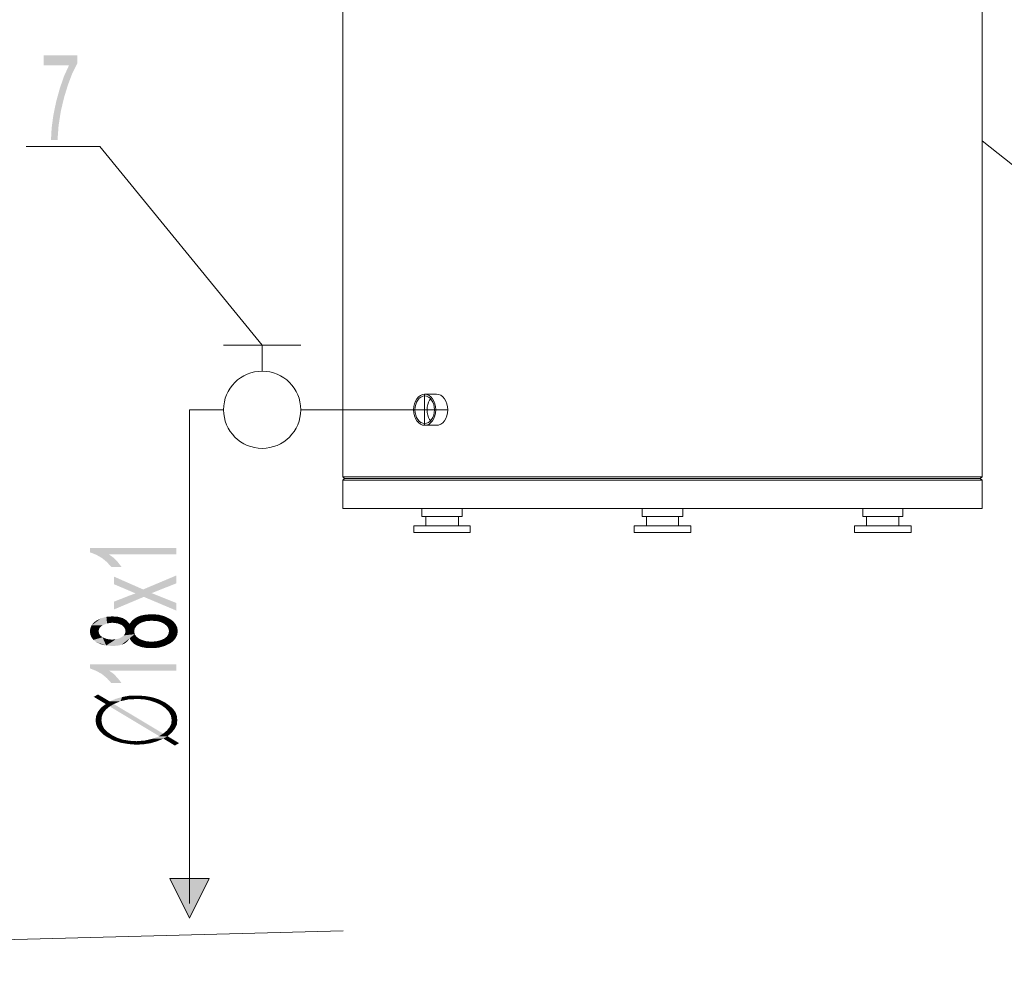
# Model space of a CAD drawing. Header units: millimetres. Extents: x -2603 to 1446, y -6775 to 6616.
# Tile 11 of 75: x -1455 to -1091, y -6026 to -5677. Entities that reach past the tile are written whole.
import ezdxf

# ---------------------------------------------------------------- set-up
doc = ezdxf.new("R2010")
doc.units = ezdxf.units.MM
doc.layers.get('0').update_dxf_attribs({"color": 252})

msp = doc.modelspace()

# ---------------------------------------------------------------- hatches: boundary and pattern name
h = msp.add_hatch(color=7)
h.dxf.hatch_style = 2
h.paths.add_polyline_path([(-1434.07, -5693.4), (-1435.92, -5697.1), (-1437.53, -5701.37), (-1438.98, -5706.11), (-1440.18, -5711.18), (-1440.99, -5716.41), (-1441.39, -5721.71), (-1443.8, -5721.71), (-1443.56, -5717.29), (-1442.92, -5712.55), (-1441.87, -5707.48), (-1440.5, -5702.57), (-1438.98, -5698.15), (-1437.13, -5694.13), (-1446.46, -5694.13), (-1446.46, -5690.43), (-1434.07, -5690.43)])
h = msp.add_hatch(color=7)
h.dxf.hatch_style = 2
h.paths.add_polyline_path([(-1397.48, -5872.76), (-1397.48, -5875.09), (-1422.33, -5875.09), (-1420.56, -5876.38), (-1419.03, -5877.99), (-1417.66, -5879.76), (-1421.44, -5879.76), (-1423.13, -5877.91), (-1424.98, -5876.38), (-1427.15, -5875.17), (-1429.41, -5874.29), (-1429.41, -5872.76)])
h = msp.add_hatch(color=7)
h.dxf.hatch_style = 2
h.paths.add_polyline_path([(-1397.48, -5882.89), (-1397.48, -5885.79), (-1406.56, -5889.41), (-1397.48, -5893.03), (-1397.48, -5895.84), (-1409.46, -5890.78), (-1420.48, -5895.44), (-1420.48, -5892.55), (-1414.93, -5890.37), (-1412.52, -5889.49), (-1420.48, -5886.11), (-1420.48, -5883.3), (-1409.7, -5888.04)])
h = msp.add_hatch(color=7)
h.dxf.hatch_style = 2
h.paths.add_polyline_path([(-1412.44, -5898.5), (-1410.83, -5897.77), (-1409.86, -5900.11)])
h = msp.add_hatch(color=7)
h.dxf.hatch_style = 2
h.paths.add_polyline_path([(-1410.83, -5897.77), (-1408.82, -5897.37), (-1408.33, -5899.7)])
h = msp.add_hatch(color=7)
h.dxf.hatch_style = 2
h.paths.add_polyline_path([(-1410.83, -5897.77), (-1408.33, -5899.7), (-1409.86, -5900.11)])
h = msp.add_hatch(color=7)
h.dxf.hatch_style = 2
h.paths.add_polyline_path([(-1408.82, -5897.37), (-1406.56, -5897.21), (-1406.56, -5899.62)])
h = msp.add_hatch(color=7)
h.dxf.hatch_style = 2
h.paths.add_polyline_path([(-1408.82, -5897.37), (-1406.56, -5899.62), (-1408.33, -5899.7)])
h = msp.add_hatch(color=7)
h.dxf.hatch_style = 2
h.paths.add_polyline_path([(-1406.56, -5897.21), (-1403.99, -5897.37), (-1404.79, -5899.7)])
h = msp.add_hatch(color=7)
h.dxf.hatch_style = 2
h.paths.add_polyline_path([(-1406.56, -5897.21), (-1404.79, -5899.7), (-1406.56, -5899.62)])
h = msp.add_hatch(color=7)
h.dxf.hatch_style = 2
h.paths.add_polyline_path([(-1403.99, -5897.37), (-1403.19, -5900.11), (-1404.79, -5899.7)])
h = msp.add_hatch(color=7)
h.dxf.hatch_style = 2
h.paths.add_polyline_path([(-1403.99, -5897.37), (-1401.66, -5898.01), (-1403.19, -5900.11)])
h = msp.add_hatch(color=7)
h.dxf.hatch_style = 2
h.paths.add_polyline_path([(-1429.41, -5903.56), (-1429.24, -5902.36), (-1428.76, -5901.31)])
h = msp.add_hatch(color=7)
h.dxf.hatch_style = 2
h.paths.add_polyline_path([(-1429.41, -5903.56), (-1428.76, -5901.31), (-1426.03, -5902.68)])
h = msp.add_hatch(color=7)
h.dxf.hatch_style = 2
h.paths.add_polyline_path([(-1428.76, -5901.31), (-1425.22, -5898.66), (-1423.29, -5898.18)])
h = msp.add_hatch(color=7)
h.dxf.hatch_style = 2
h.paths.add_polyline_path([(-1428.76, -5901.31), (-1423.29, -5898.18), (-1423.05, -5900.59)])
h = msp.add_hatch(color=7)
h.dxf.hatch_style = 2
h.paths.add_polyline_path([(-1428.76, -5901.31), (-1426.99, -5899.54), (-1425.22, -5898.66)])
h = msp.add_hatch(color=7)
h.dxf.hatch_style = 2
h.paths.add_polyline_path([(-1428.76, -5901.31), (-1428.04, -5900.35), (-1426.99, -5899.54)])
h = msp.add_hatch(color=7)
h.dxf.hatch_style = 2
h.paths.add_polyline_path([(-1428.76, -5901.31), (-1423.05, -5900.59), (-1424.74, -5901.31)])
h = msp.add_hatch(color=7)
h.dxf.hatch_style = 2
h.paths.add_polyline_path([(-1428.76, -5901.31), (-1425.55, -5901.96), (-1426.03, -5902.68)])
h = msp.add_hatch(color=7)
h.dxf.hatch_style = 2
h.paths.add_polyline_path([(-1428.76, -5901.31), (-1424.74, -5901.31), (-1425.55, -5901.96)])
h = msp.add_hatch(color=7)
h.dxf.hatch_style = 2
h.paths.add_polyline_path([(-1423.29, -5898.18), (-1421.12, -5898.01), (-1421.12, -5900.35)])
h = msp.add_hatch(color=7)
h.dxf.hatch_style = 2
h.paths.add_polyline_path([(-1423.29, -5898.18), (-1421.12, -5900.35), (-1423.05, -5900.59)])
h = msp.add_hatch(color=7)
h.dxf.hatch_style = 2
h.paths.add_polyline_path([(-1421.12, -5898.01), (-1418.95, -5898.18), (-1419.19, -5900.59)])
h = msp.add_hatch(color=7)
h.dxf.hatch_style = 2
h.paths.add_polyline_path([(-1421.12, -5898.01), (-1419.19, -5900.59), (-1421.12, -5900.35)])
h = msp.add_hatch(color=7)
h.dxf.hatch_style = 2
h.paths.add_polyline_path([(-1418.95, -5898.18), (-1417.58, -5901.23), (-1419.19, -5900.59)])
h = msp.add_hatch(color=7)
h.dxf.hatch_style = 2
h.paths.add_polyline_path([(-1418.95, -5898.18), (-1417.18, -5898.66), (-1415.81, -5899.54)])
h = msp.add_hatch(color=7)
h.dxf.hatch_style = 2
h.paths.add_polyline_path([(-1418.95, -5898.18), (-1415.81, -5899.54), (-1414.77, -5900.75)])
h = msp.add_hatch(color=7)
h.dxf.hatch_style = 2
h.paths.add_polyline_path([(-1418.95, -5898.18), (-1414.77, -5900.75), (-1417.58, -5901.23)])
h = msp.add_hatch(color=7)
h.dxf.hatch_style = 2
h.paths.add_polyline_path([(-1414.77, -5900.75), (-1416.86, -5901.87), (-1417.58, -5901.23)])
h = msp.add_hatch(color=7)
h.dxf.hatch_style = 2
h.paths.add_polyline_path([(-1414.77, -5900.75), (-1416.38, -5902.68), (-1416.86, -5901.87)])
h = msp.add_hatch(color=7)
h.dxf.hatch_style = 2
h.paths.add_polyline_path([(-1414.77, -5900.75), (-1416.22, -5903.48), (-1416.38, -5902.68)])
h = msp.add_hatch(color=7)
h.dxf.hatch_style = 2
h.paths.add_polyline_path([(-1414.77, -5900.75), (-1413, -5903.56), (-1416.22, -5903.48)])
h = msp.add_hatch(color=7)
h.dxf.hatch_style = 2
h.paths.add_polyline_path([(-1412.84, -5902.52), (-1414.77, -5900.75), (-1414.69, -5900.75)])
h = msp.add_hatch(color=7)
h.dxf.hatch_style = 2
h.paths.add_polyline_path([(-1414.77, -5900.75), (-1412.84, -5902.52), (-1413, -5903.56)])
h = msp.add_hatch(color=7)
h.dxf.hatch_style = 2
h.paths.add_polyline_path([(-1414.69, -5900.75), (-1413.72, -5899.46), (-1412.44, -5898.5)])
h = msp.add_hatch(color=7)
h.dxf.hatch_style = 2
h.paths.add_polyline_path([(-1414.69, -5900.75), (-1412.44, -5898.5), (-1411.23, -5900.75)])
h = msp.add_hatch(color=7)
h.dxf.hatch_style = 2
h.paths.add_polyline_path([(-1412.19, -5901.55), (-1412.84, -5902.52), (-1414.69, -5900.75)])
h = msp.add_hatch(color=7)
h.dxf.hatch_style = 2
h.paths.add_polyline_path([(-1414.69, -5900.75), (-1411.23, -5900.75), (-1412.19, -5901.55)])
h = msp.add_hatch(color=7)
h.dxf.hatch_style = 2
h.paths.add_polyline_path([(-1412.44, -5898.5), (-1409.86, -5900.11), (-1411.23, -5900.75)])
h = msp.add_hatch(color=7)
h.dxf.hatch_style = 2
h.paths.add_polyline_path([(-1401.66, -5898.01), (-1401.9, -5900.75), (-1403.19, -5900.11)])
h = msp.add_hatch(color=7)
h.dxf.hatch_style = 2
h.paths.add_polyline_path([(-1401.66, -5898.01), (-1399.73, -5898.98), (-1401.9, -5900.75)])
h = msp.add_hatch(color=7)
h.dxf.hatch_style = 2
h.paths.add_polyline_path([(-1399.73, -5898.98), (-1400.93, -5901.55), (-1401.9, -5900.75)])
h = msp.add_hatch(color=7)
h.dxf.hatch_style = 2
h.paths.add_polyline_path([(-1399.73, -5898.98), (-1398.52, -5899.86), (-1400.93, -5901.55)])
h = msp.add_hatch(color=7)
h.dxf.hatch_style = 2
h.paths.add_polyline_path([(-1398.52, -5899.86), (-1400.37, -5902.44), (-1400.93, -5901.55)])
h = msp.add_hatch(color=7)
h.dxf.hatch_style = 2
h.paths.add_polyline_path([(-1398.52, -5899.86), (-1397.64, -5900.99), (-1400.37, -5902.44)])
h = msp.add_hatch(color=7)
h.dxf.hatch_style = 2
h.paths.add_polyline_path([(-1397.64, -5900.99), (-1400.13, -5903.48), (-1400.37, -5902.44)])
h = msp.add_hatch(color=7)
h.dxf.hatch_style = 2
h.paths.add_polyline_path([(-1397.64, -5900.99), (-1396.91, -5903.48), (-1400.13, -5903.48)])
h = msp.add_hatch(color=7)
h.dxf.hatch_style = 2
h.paths.add_polyline_path([(-1397.64, -5900.99), (-1397.07, -5902.2), (-1396.91, -5903.48)])
h = msp.add_hatch(color=7)
h.dxf.hatch_style = 2
h.paths.add_polyline_path([(-1429.41, -5903.56), (-1426.03, -5902.68), (-1426.19, -5903.48)])
h = msp.add_hatch(color=7)
h.dxf.hatch_style = 2
h.paths.add_polyline_path([(-1428.84, -5905.74), (-1429.41, -5903.56), (-1426.19, -5903.48)])
h = msp.add_hatch(color=7)
h.dxf.hatch_style = 2
h.paths.add_polyline_path([(-1428.84, -5905.74), (-1429.24, -5904.69), (-1429.41, -5903.56)])
h = msp.add_hatch(color=7)
h.dxf.hatch_style = 2
h.paths.add_polyline_path([(-1428.84, -5905.74), (-1426.19, -5903.48), (-1426.03, -5904.37)])
h = msp.add_hatch(color=7)
h.dxf.hatch_style = 2
h.paths.add_polyline_path([(-1428.12, -5906.7), (-1428.84, -5905.74), (-1426.03, -5904.37)])
h = msp.add_hatch(color=7)
h.dxf.hatch_style = 2
h.paths.add_polyline_path([(-1428.12, -5906.7), (-1426.03, -5904.37), (-1425.55, -5905.09)])
h = msp.add_hatch(color=7)
h.dxf.hatch_style = 2
h.paths.add_polyline_path([(-1428.12, -5906.7), (-1425.55, -5905.09), (-1424.74, -5905.74)])
h = msp.add_hatch(color=7)
h.dxf.hatch_style = 2
h.paths.add_polyline_path([(-1421.2, -5908.95), (-1423.37, -5908.79), (-1412.84, -5904.61)])
h = msp.add_hatch(color=7)
h.dxf.hatch_style = 2
h.paths.add_polyline_path([(-1412.84, -5904.61), (-1423.37, -5908.79), (-1418.63, -5906.22)])
h = msp.add_hatch(color=7)
h.dxf.hatch_style = 2
h.paths.add_polyline_path([(-1421.2, -5908.95), (-1412.84, -5904.61), (-1414.77, -5906.14)])
h = msp.add_hatch(color=7)
h.dxf.hatch_style = 2
h.paths.add_polyline_path([(-1412.84, -5904.61), (-1418.63, -5906.22), (-1417.58, -5905.65)])
h = msp.add_hatch(color=7)
h.dxf.hatch_style = 2
h.paths.add_polyline_path([(-1412.84, -5904.61), (-1417.58, -5905.65), (-1416.78, -5905.01)])
h = msp.add_hatch(color=7)
h.dxf.hatch_style = 2
h.paths.add_polyline_path([(-1412.84, -5904.61), (-1416.78, -5905.01), (-1416.38, -5904.29)])
h = msp.add_hatch(color=7)
h.dxf.hatch_style = 2
h.paths.add_polyline_path([(-1416.38, -5904.29), (-1416.22, -5903.48), (-1413, -5903.56)])
h = msp.add_hatch(color=7)
h.dxf.hatch_style = 2
h.paths.add_polyline_path([(-1416.38, -5904.29), (-1413, -5903.56), (-1412.84, -5904.61)])
h = msp.add_hatch(color=7)
h.dxf.hatch_style = 2
h.paths.add_polyline_path([(-1412.84, -5904.61), (-1414.69, -5906.14), (-1414.77, -5906.14)])
h = msp.add_hatch(color=7)
h.dxf.hatch_style = 2
h.paths.add_polyline_path([(-1412.84, -5904.61), (-1412.19, -5905.49), (-1414.69, -5906.14)])
h = msp.add_hatch(color=7)
h.dxf.hatch_style = 2
h.paths.add_polyline_path([(-1397.64, -5905.98), (-1400.93, -5905.49), (-1400.37, -5904.53)])
h = msp.add_hatch(color=7)
h.dxf.hatch_style = 2
h.paths.add_polyline_path([(-1400.37, -5904.53), (-1400.13, -5903.48), (-1396.91, -5903.48)])
h = msp.add_hatch(color=7)
h.dxf.hatch_style = 2
h.paths.add_polyline_path([(-1400.37, -5904.53), (-1396.91, -5903.48), (-1397.07, -5904.77)])
h = msp.add_hatch(color=7)
h.dxf.hatch_style = 2
h.paths.add_polyline_path([(-1400.37, -5904.53), (-1397.07, -5904.77), (-1397.64, -5905.98)])
h = msp.add_hatch(color=7)
h.dxf.hatch_style = 2
h.paths.add_polyline_path([(-1423.37, -5908.79), (-1428.12, -5906.7), (-1424.74, -5905.74)])
h = msp.add_hatch(color=7)
h.dxf.hatch_style = 2
h.paths.add_polyline_path([(-1423.37, -5908.79), (-1427.07, -5907.5), (-1428.12, -5906.7)])
h = msp.add_hatch(color=7)
h.dxf.hatch_style = 2
h.paths.add_polyline_path([(-1423.37, -5908.79), (-1425.38, -5908.31), (-1427.07, -5907.5)])
h = msp.add_hatch(color=7)
h.dxf.hatch_style = 2
h.paths.add_polyline_path([(-1423.37, -5908.79), (-1424.74, -5905.74), (-1423.13, -5906.38)])
h = msp.add_hatch(color=7)
h.dxf.hatch_style = 2
h.paths.add_polyline_path([(-1423.37, -5908.79), (-1419.83, -5906.46), (-1418.63, -5906.22)])
h = msp.add_hatch(color=7)
h.dxf.hatch_style = 2
h.paths.add_polyline_path([(-1423.37, -5908.79), (-1423.13, -5906.38), (-1421.28, -5906.62)])
h = msp.add_hatch(color=7)
h.dxf.hatch_style = 2
h.paths.add_polyline_path([(-1423.37, -5908.79), (-1421.28, -5906.62), (-1419.83, -5906.46)])
h = msp.add_hatch(color=7)
h.dxf.hatch_style = 2
h.paths.add_polyline_path([(-1414.77, -5906.14), (-1419.35, -5908.87), (-1421.2, -5908.95)])
h = msp.add_hatch(color=7)
h.dxf.hatch_style = 2
h.paths.add_polyline_path([(-1414.77, -5906.14), (-1417.74, -5908.55), (-1419.35, -5908.87)])
h = msp.add_hatch(color=7)
h.dxf.hatch_style = 2
h.paths.add_polyline_path([(-1414.77, -5906.14), (-1416.46, -5907.99), (-1417.74, -5908.55)])
h = msp.add_hatch(color=7)
h.dxf.hatch_style = 2
h.paths.add_polyline_path([(-1414.77, -5906.14), (-1415.49, -5907.18), (-1416.46, -5907.99)])
h = msp.add_hatch(color=7)
h.dxf.hatch_style = 2
h.paths.add_polyline_path([(-1413.24, -5908.07), (-1414.69, -5906.14), (-1412.19, -5905.49)])
h = msp.add_hatch(color=7)
h.dxf.hatch_style = 2
h.paths.add_polyline_path([(-1413.24, -5908.07), (-1414.12, -5907.18), (-1414.69, -5906.14)])
h = msp.add_hatch(color=7)
h.dxf.hatch_style = 2
h.paths.add_polyline_path([(-1413.24, -5908.07), (-1412.19, -5905.49), (-1411.15, -5906.3)])
h = msp.add_hatch(color=7)
h.dxf.hatch_style = 2
h.paths.add_polyline_path([(-1410.34, -5909.35), (-1413.24, -5908.07), (-1411.15, -5906.3)])
h = msp.add_hatch(color=7)
h.dxf.hatch_style = 2
h.paths.add_polyline_path([(-1410.34, -5909.35), (-1411.95, -5908.79), (-1413.24, -5908.07)])
h = msp.add_hatch(color=7)
h.dxf.hatch_style = 2
h.paths.add_polyline_path([(-1410.34, -5909.35), (-1411.15, -5906.3), (-1409.78, -5906.86)])
h = msp.add_hatch(color=7)
h.dxf.hatch_style = 2
h.paths.add_polyline_path([(-1408.57, -5909.68), (-1410.34, -5909.35), (-1409.78, -5906.86)])
h = msp.add_hatch(color=7)
h.dxf.hatch_style = 2
h.paths.add_polyline_path([(-1408.57, -5909.68), (-1409.78, -5906.86), (-1408.33, -5907.26)])
h = msp.add_hatch(color=7)
h.dxf.hatch_style = 2
h.paths.add_polyline_path([(-1406.64, -5909.76), (-1408.57, -5909.68), (-1408.33, -5907.26)])
h = msp.add_hatch(color=7)
h.dxf.hatch_style = 2
h.paths.add_polyline_path([(-1406.64, -5909.76), (-1408.33, -5907.26), (-1406.64, -5907.34)])
h = msp.add_hatch(color=7)
h.dxf.hatch_style = 2
h.paths.add_polyline_path([(-1404.07, -5909.6), (-1406.64, -5907.34), (-1404.87, -5907.26)])
h = msp.add_hatch(color=7)
h.dxf.hatch_style = 2
h.paths.add_polyline_path([(-1404.07, -5909.6), (-1406.64, -5909.76), (-1406.64, -5907.34)])
h = msp.add_hatch(color=7)
h.dxf.hatch_style = 2
h.paths.add_polyline_path([(-1401.74, -5908.95), (-1404.87, -5907.26), (-1403.35, -5906.86)])
h = msp.add_hatch(color=7)
h.dxf.hatch_style = 2
h.paths.add_polyline_path([(-1401.74, -5908.95), (-1404.07, -5909.6), (-1404.87, -5907.26)])
h = msp.add_hatch(color=7)
h.dxf.hatch_style = 2
h.paths.add_polyline_path([(-1399.73, -5907.99), (-1403.35, -5906.86), (-1401.98, -5906.3)])
h = msp.add_hatch(color=7)
h.dxf.hatch_style = 2
h.paths.add_polyline_path([(-1399.73, -5907.99), (-1401.74, -5908.95), (-1403.35, -5906.86)])
h = msp.add_hatch(color=7)
h.dxf.hatch_style = 2
h.paths.add_polyline_path([(-1398.52, -5907.1), (-1401.98, -5906.3), (-1400.93, -5905.49)])
h = msp.add_hatch(color=7)
h.dxf.hatch_style = 2
h.paths.add_polyline_path([(-1398.52, -5907.1), (-1399.73, -5907.99), (-1401.98, -5906.3)])
h = msp.add_hatch(color=7)
h.dxf.hatch_style = 2
h.paths.add_polyline_path([(-1397.64, -5905.98), (-1398.52, -5907.1), (-1400.93, -5905.49)])
h = msp.add_hatch(color=7)
h.dxf.hatch_style = 2
h.paths.add_polyline_path([(-1397.48, -5915.71), (-1397.48, -5918.04), (-1422.33, -5918.04), (-1420.56, -5919.33), (-1419.03, -5920.94), (-1417.66, -5922.71), (-1421.44, -5922.71), (-1423.13, -5920.86), (-1424.98, -5919.33), (-1427.15, -5918.12), (-1429.41, -5917.24), (-1429.41, -5915.71)])
h = msp.add_hatch(color=7)
h.dxf.hatch_style = 2
h.paths.add_polyline_path([(-1423.53, -5930.43), (-1427.96, -5927.77), (-1426.43, -5926.89)])
h = msp.add_hatch(color=7)
h.dxf.hatch_style = 2
h.paths.add_polyline_path([(-1426.43, -5926.89), (-1422.09, -5931.31), (-1423.53, -5930.43)])
h = msp.add_hatch(color=7)
h.dxf.hatch_style = 2
h.paths.add_polyline_path([(-1422.09, -5931.31), (-1426.43, -5926.89), (-1422.09, -5929.46)])
h = msp.add_hatch(color=7)
h.dxf.hatch_style = 2
h.paths.add_polyline_path([(-1425.22, -5931.71), (-1423.53, -5930.43), (-1422.09, -5931.31)])
h = msp.add_hatch(color=7)
h.dxf.hatch_style = 2
h.paths.add_polyline_path([(-1422.09, -5929.46), (-1419.83, -5928.5), (-1417.5, -5927.85)])
h = msp.add_hatch(color=7)
h.dxf.hatch_style = 2
h.paths.add_polyline_path([(-1422.09, -5929.46), (-1417.5, -5927.85), (-1418.07, -5929.38)])
h = msp.add_hatch(color=7)
h.dxf.hatch_style = 2
h.paths.add_polyline_path([(-1422.09, -5929.46), (-1418.07, -5929.38), (-1420.56, -5930.43)])
h = msp.add_hatch(color=7)
h.dxf.hatch_style = 2
h.paths.add_polyline_path([(-1422.09, -5931.31), (-1422.09, -5929.46), (-1420.56, -5930.43)])
h = msp.add_hatch(color=7)
h.dxf.hatch_style = 2
h.paths.add_polyline_path([(-1403.75, -5942.33), (-1422.09, -5931.31), (-1420.56, -5930.43)])
h = msp.add_hatch(color=7)
h.dxf.hatch_style = 2
h.paths.add_polyline_path([(-1403.75, -5942.33), (-1420.56, -5930.43), (-1402.3, -5941.37)])
h = msp.add_hatch(color=7)
h.dxf.hatch_style = 2
h.paths.add_polyline_path([(-1417.5, -5927.85), (-1415.25, -5928.74), (-1418.07, -5929.38)])
h = msp.add_hatch(color=7)
h.dxf.hatch_style = 2
h.paths.add_polyline_path([(-1417.5, -5927.85), (-1414.93, -5927.37), (-1415.25, -5928.74)])
h = msp.add_hatch(color=7)
h.dxf.hatch_style = 2
h.paths.add_polyline_path([(-1414.93, -5927.37), (-1412.19, -5928.58), (-1415.25, -5928.74)])
h = msp.add_hatch(color=7)
h.dxf.hatch_style = 2
h.paths.add_polyline_path([(-1414.93, -5927.37), (-1412.19, -5927.29), (-1412.19, -5928.58)])
h = msp.add_hatch(color=7)
h.dxf.hatch_style = 2
h.paths.add_polyline_path([(-1409.62, -5928.66), (-1412.19, -5928.58), (-1412.19, -5927.29)])
h = msp.add_hatch(color=7)
h.dxf.hatch_style = 2
h.paths.add_polyline_path([(-1409.62, -5928.66), (-1412.19, -5927.29), (-1409.14, -5927.45)])
h = msp.add_hatch(color=7)
h.dxf.hatch_style = 2
h.paths.add_polyline_path([(-1409.14, -5927.45), (-1407.21, -5929.14), (-1409.62, -5928.66)])
h = msp.add_hatch(color=7)
h.dxf.hatch_style = 2
h.paths.add_polyline_path([(-1409.14, -5927.45), (-1406.4, -5927.93), (-1407.21, -5929.14)])
h = msp.add_hatch(color=7)
h.dxf.hatch_style = 2
h.paths.add_polyline_path([(-1406.4, -5927.93), (-1405.04, -5929.86), (-1407.21, -5929.14)])
h = msp.add_hatch(color=7)
h.dxf.hatch_style = 2
h.paths.add_polyline_path([(-1406.4, -5927.93), (-1403.83, -5928.74), (-1405.04, -5929.86)])
h = msp.add_hatch(color=7)
h.dxf.hatch_style = 2
h.paths.add_polyline_path([(-1403.83, -5928.74), (-1403.03, -5930.83), (-1405.04, -5929.86)])
h = msp.add_hatch(color=7)
h.dxf.hatch_style = 2
h.paths.add_polyline_path([(-1403.83, -5928.74), (-1401.5, -5929.94), (-1403.03, -5930.83)])
h = msp.add_hatch(color=7)
h.dxf.hatch_style = 2
h.paths.add_polyline_path([(-1401.5, -5929.94), (-1401.34, -5932.04), (-1403.03, -5930.83)])
h = msp.add_hatch(color=7)
h.dxf.hatch_style = 2
h.paths.add_polyline_path([(-1401.5, -5929.94), (-1399.89, -5931.07), (-1401.34, -5932.04)])
h = msp.add_hatch(color=7)
h.dxf.hatch_style = 2
h.paths.add_polyline_path([(-1427.07, -5934.69), (-1426.35, -5933.16), (-1424.42, -5933.64)])
h = msp.add_hatch(color=7)
h.dxf.hatch_style = 2
h.paths.add_polyline_path([(-1427.07, -5934.69), (-1424.42, -5933.64), (-1424.98, -5934.93)])
h = msp.add_hatch(color=7)
h.dxf.hatch_style = 2
h.paths.add_polyline_path([(-1426.35, -5933.16), (-1425.22, -5931.71), (-1423.45, -5932.44)])
h = msp.add_hatch(color=7)
h.dxf.hatch_style = 2
h.paths.add_polyline_path([(-1426.35, -5933.16), (-1423.45, -5932.44), (-1424.42, -5933.64)])
h = msp.add_hatch(color=7)
h.dxf.hatch_style = 2
h.paths.add_polyline_path([(-1425.22, -5931.71), (-1422.09, -5931.31), (-1423.45, -5932.44)])
h = msp.add_hatch(color=7)
h.dxf.hatch_style = 2
h.paths.add_polyline_path([(-1399.89, -5931.07), (-1400.13, -5933.4), (-1401.34, -5932.04)])
h = msp.add_hatch(color=7)
h.dxf.hatch_style = 2
h.paths.add_polyline_path([(-1399.89, -5931.07), (-1398.6, -5932.28), (-1400.13, -5933.4)])
h = msp.add_hatch(color=7)
h.dxf.hatch_style = 2
h.paths.add_polyline_path([(-1398.6, -5932.28), (-1399.41, -5934.77), (-1400.13, -5933.4)])
h = msp.add_hatch(color=7)
h.dxf.hatch_style = 2
h.paths.add_polyline_path([(-1398.6, -5932.28), (-1397.72, -5933.48), (-1399.41, -5934.77)])
h = msp.add_hatch(color=7)
h.dxf.hatch_style = 2
h.paths.add_polyline_path([(-1397.72, -5933.48), (-1399.16, -5936.38), (-1399.41, -5934.77)])
h = msp.add_hatch(color=7)
h.dxf.hatch_style = 2
h.paths.add_polyline_path([(-1397.72, -5933.48), (-1397.07, -5936.38), (-1399.16, -5936.38)])
h = msp.add_hatch(color=7)
h.dxf.hatch_style = 2
h.paths.add_polyline_path([(-1397.72, -5933.48), (-1397.23, -5934.93), (-1397.07, -5936.38)])
h = msp.add_hatch(color=7)
h.dxf.hatch_style = 2
h.paths.add_polyline_path([(-1427.31, -5936.38), (-1427.07, -5934.69), (-1424.98, -5934.93)])
h = msp.add_hatch(color=7)
h.dxf.hatch_style = 2
h.paths.add_polyline_path([(-1427.31, -5936.38), (-1424.98, -5934.93), (-1425.14, -5936.38)])
h = msp.add_hatch(color=7)
h.dxf.hatch_style = 2
h.paths.add_polyline_path([(-1426.59, -5939.19), (-1427.15, -5937.83), (-1427.31, -5936.38)])
h = msp.add_hatch(color=7)
h.dxf.hatch_style = 2
h.paths.add_polyline_path([(-1426.59, -5939.19), (-1427.31, -5936.38), (-1425.14, -5936.38)])
h = msp.add_hatch(color=7)
h.dxf.hatch_style = 2
h.paths.add_polyline_path([(-1426.59, -5939.19), (-1425.14, -5936.38), (-1424.9, -5937.91)])
h = msp.add_hatch(color=7)
h.dxf.hatch_style = 2
h.paths.add_polyline_path([(-1425.71, -5940.48), (-1426.59, -5939.19), (-1424.9, -5937.91)])
h = msp.add_hatch(color=7)
h.dxf.hatch_style = 2
h.paths.add_polyline_path([(-1425.71, -5940.48), (-1424.9, -5937.91), (-1424.26, -5939.35)])
h = msp.add_hatch(color=7)
h.dxf.hatch_style = 2
h.paths.add_polyline_path([(-1397.23, -5937.99), (-1399.97, -5939.03), (-1399.33, -5937.75)])
h = msp.add_hatch(color=7)
h.dxf.hatch_style = 2
h.paths.add_polyline_path([(-1397.23, -5937.99), (-1397.96, -5939.52), (-1399.97, -5939.03)])
h = msp.add_hatch(color=7)
h.dxf.hatch_style = 2
h.paths.add_polyline_path([(-1397.07, -5936.38), (-1397.23, -5937.99), (-1399.33, -5937.75)])
h = msp.add_hatch(color=7)
h.dxf.hatch_style = 2
h.paths.add_polyline_path([(-1397.07, -5936.38), (-1399.33, -5937.75), (-1399.16, -5936.38)])
h = msp.add_hatch(color=7)
h.dxf.hatch_style = 2
h.paths.add_polyline_path([(-1424.5, -5941.69), (-1425.71, -5940.48), (-1424.26, -5939.35)])
h = msp.add_hatch(color=7)
h.dxf.hatch_style = 2
h.paths.add_polyline_path([(-1424.5, -5941.69), (-1424.26, -5939.35), (-1423.05, -5940.64)])
h = msp.add_hatch(color=7)
h.dxf.hatch_style = 2
h.paths.add_polyline_path([(-1422.89, -5942.73), (-1424.5, -5941.69), (-1423.05, -5940.64)])
h = msp.add_hatch(color=7)
h.dxf.hatch_style = 2
h.paths.add_polyline_path([(-1422.89, -5942.73), (-1423.05, -5940.64), (-1421.36, -5941.85)])
h = msp.add_hatch(color=7)
h.dxf.hatch_style = 2
h.paths.add_polyline_path([(-1400.69, -5942.33), (-1403.75, -5942.33), (-1402.3, -5941.37)])
h = msp.add_hatch(color=7)
h.dxf.hatch_style = 2
h.paths.add_polyline_path([(-1399.08, -5940.96), (-1402.3, -5941.37), (-1400.93, -5940.24)])
h = msp.add_hatch(color=7)
h.dxf.hatch_style = 2
h.paths.add_polyline_path([(-1399.08, -5940.96), (-1400.69, -5942.33), (-1402.3, -5941.37)])
h = msp.add_hatch(color=7)
h.dxf.hatch_style = 2
h.paths.add_polyline_path([(-1397.96, -5939.52), (-1400.93, -5940.24), (-1399.97, -5939.03)])
h = msp.add_hatch(color=7)
h.dxf.hatch_style = 2
h.paths.add_polyline_path([(-1397.96, -5939.52), (-1399.08, -5940.96), (-1400.93, -5940.24)])
h = msp.add_hatch(color=7)
h.dxf.hatch_style = 2
h.paths.add_polyline_path([(-1420.56, -5943.94), (-1422.89, -5942.73), (-1421.36, -5941.85)])
h = msp.add_hatch(color=7)
h.dxf.hatch_style = 2
h.paths.add_polyline_path([(-1420.56, -5943.94), (-1421.36, -5941.85), (-1419.35, -5942.89)])
h = msp.add_hatch(color=7)
h.dxf.hatch_style = 2
h.paths.add_polyline_path([(-1417.98, -5944.74), (-1420.56, -5943.94), (-1419.35, -5942.89)])
h = msp.add_hatch(color=7)
h.dxf.hatch_style = 2
h.paths.add_polyline_path([(-1417.98, -5944.74), (-1419.35, -5942.89), (-1417.18, -5943.62)])
h = msp.add_hatch(color=7)
h.dxf.hatch_style = 2
h.paths.add_polyline_path([(-1415.17, -5945.23), (-1417.98, -5944.74), (-1417.18, -5943.62)])
h = msp.add_hatch(color=7)
h.dxf.hatch_style = 2
h.paths.add_polyline_path([(-1415.17, -5945.23), (-1417.18, -5943.62), (-1414.77, -5944.02)])
h = msp.add_hatch(color=7)
h.dxf.hatch_style = 2
h.paths.add_polyline_path([(-1412.19, -5945.47), (-1415.17, -5945.23), (-1414.77, -5944.02)])
h = msp.add_hatch(color=7)
h.dxf.hatch_style = 2
h.paths.add_polyline_path([(-1412.19, -5945.47), (-1414.77, -5944.02), (-1412.19, -5944.18)])
h = msp.add_hatch(color=7)
h.dxf.hatch_style = 2
h.paths.add_polyline_path([(-1409.46, -5945.31), (-1412.19, -5944.18), (-1409.14, -5943.94)])
h = msp.add_hatch(color=7)
h.dxf.hatch_style = 2
h.paths.add_polyline_path([(-1409.46, -5945.31), (-1412.19, -5945.47), (-1412.19, -5944.18)])
h = msp.add_hatch(color=7)
h.dxf.hatch_style = 2
h.paths.add_polyline_path([(-1406.89, -5944.9), (-1409.46, -5945.31), (-1409.14, -5943.94)])
h = msp.add_hatch(color=7)
h.dxf.hatch_style = 2
h.paths.add_polyline_path([(-1406.89, -5944.9), (-1409.14, -5943.94), (-1406.32, -5943.3)])
h = msp.add_hatch(color=7)
h.dxf.hatch_style = 2
h.paths.add_polyline_path([(-1406.32, -5943.3), (-1404.47, -5944.18), (-1406.89, -5944.9)])
h = msp.add_hatch(color=7)
h.dxf.hatch_style = 2
h.paths.add_polyline_path([(-1406.32, -5943.3), (-1403.75, -5942.33), (-1400.69, -5942.33)])
h = msp.add_hatch(color=7)
h.dxf.hatch_style = 2
h.paths.add_polyline_path([(-1406.32, -5943.3), (-1400.69, -5942.33), (-1402.22, -5943.22)])
h = msp.add_hatch(color=7)
h.dxf.hatch_style = 2
h.paths.add_polyline_path([(-1406.32, -5943.3), (-1402.22, -5943.22), (-1404.47, -5944.18)])
h = msp.add_hatch(color=7)
h.dxf.hatch_style = 2
h.paths.add_polyline_path([(-1400.69, -5942.33), (-1397.96, -5945.79), (-1402.22, -5943.22)])
h = msp.add_hatch(color=7)
h.dxf.hatch_style = 2
h.paths.add_polyline_path([(-1400.69, -5942.33), (-1396.43, -5944.9), (-1397.96, -5945.79)])
h = msp.add_hatch(color=7)
h.dxf.hatch_style = 2
h.paths.add_polyline_path([(-1399.89, -5995.01), (-1392.57, -6009.65), (-1385.25, -5995.01)])

# ---------------------------------------------------------------- linework, layer by layer
at = {"color": 7, "lineweight": 0}
for points in [[(-1335.79, -5846.38), (-1335.79, -5508.01)], [(-1099.33, -5846.38), (-1099.33, -5508.01)], [(-943.29, -5845.49), (-1099.33, -5722.12)], [(-1453.05, -5724.21), (-1425.79, -5724.21)], [(-1425.79, -5724.21), (-1365.63, -5797.72)], [(-1379.94, -5797.72), (-1351.39, -5797.72)], [(-1365.63, -5807.29), (-1365.63, -5797.72)], [(-1305.55, -5815.82), (-1301.2, -5815.82)], [(-1303.37, -5825.63), (-1303.7, -5825.15), (-1304.1, -5824.42), (-1304.42, -5823.54), (-1304.66, -5822.57), (-1304.66, -5820.56), (-1304.42, -5819.6), (-1304.1, -5818.71), (-1303.7, -5817.99), (-1303.37, -5817.59)], [(-1301.2, -5827.32), (-1300.4, -5827.24), (-1299.59, -5826.92), (-1298.87, -5826.35), (-1298.23, -5825.63), (-1297.74, -5824.82), (-1297.34, -5823.78), (-1297.1, -5822.65), (-1297.02, -5821.61), (-1297.1, -5820.48), (-1297.34, -5819.35), (-1297.74, -5818.39), (-1298.23, -5817.5), (-1298.87, -5816.78), (-1299.59, -5816.22), (-1300.4, -5815.9), (-1301.2, -5815.82)], [(-1379.94, -5821.61), (-1392.57, -5821.61), (-1392.57, -6004.18)], [(-1304.66, -5821.61), (-1351.39, -5821.61)], [(-1305.55, -5827.32), (-1301.2, -5827.32)], [(-1099.33, -5846.38), (-1335.79, -5846.38)], [(-1335.22, -5847.02), (-1335.79, -5846.38)], [(-1099.97, -5847.02), (-1099.33, -5846.38)], [(-1335.22, -5847.02), (-1335.79, -5847.67)], [(-1335.79, -5847.67), (-1099.33, -5847.67)], [(-1335.79, -5847.67), (-1335.79, -5858.04)], [(-1099.97, -5847.02), (-1335.22, -5847.02)], [(-1099.97, -5847.02), (-1099.33, -5847.67)], [(-1099.33, -5847.67), (-1099.33, -5858.04)], [(-1099.33, -5858.04), (-1335.79, -5858.04)], [(-1306.59, -5858.04), (-1306.59, -5861.02)], [(-1291.63, -5861.02), (-1306.59, -5861.02)], [(-1305.06, -5861.02), (-1305.06, -5864.56)], [(-1293.08, -5861.02), (-1293.08, -5864.56)], [(-1291.63, -5858.04), (-1291.63, -5861.02)], [(-1225.04, -5858.04), (-1225.04, -5861.02)], [(-1210.08, -5861.02), (-1225.04, -5861.02)], [(-1223.51, -5861.02), (-1223.51, -5864.56)], [(-1211.6, -5861.02), (-1211.6, -5864.56)], [(-1210.08, -5858.04), (-1210.08, -5861.02)], [(-1143.48, -5858.04), (-1143.48, -5861.02)], [(-1128.6, -5861.02), (-1143.48, -5861.02)], [(-1142.03, -5861.02), (-1142.03, -5864.56)], [(-1130.05, -5861.02), (-1130.05, -5864.56)], [(-1128.6, -5858.04), (-1128.6, -5861.02)], [(-1309.57, -5864.56), (-1309.57, -5866.97)], [(-1288.66, -5864.56), (-1309.57, -5864.56)], [(-1288.66, -5864.56), (-1288.66, -5866.97)], [(-1207.1, -5864.56), (-1228.01, -5864.56)], [(-1228.01, -5864.56), (-1228.01, -5866.97)], [(-1207.1, -5864.56), (-1207.1, -5866.97)], [(-1146.54, -5864.56), (-1146.54, -5866.97)], [(-1125.55, -5864.56), (-1146.54, -5864.56)], [(-1125.55, -5864.56), (-1125.55, -5866.97)], [(-1288.66, -5866.97), (-1309.57, -5866.97)], [(-1207.1, -5866.97), (-1228.01, -5866.97)], [(-1125.55, -5866.97), (-1146.54, -5866.97)]]:
    msp.add_lwpolyline(points, dxfattribs=at)
at = {"color": 1, "lineweight": 0, "true_color": 0xff0000}
for points in [[(-1305.55, -5827.32), (-1305.55, -5815.82)], [(-1309.65, -5821.61), (-1297.02, -5821.61)]]:
    msp.add_lwpolyline(points, dxfattribs=at)
at = {"color": 7, "lineweight": 0}
msp.add_lwpolyline([(-1399.89, -5995.01), (-1392.57, -6009.65), (-1385.25, -5995.01)], close=True, dxfattribs=at)
at = {"color": 22, "lineweight": 0, "true_color": 0xb92e00}
msp.add_lwpolyline([(-1938.52, -6030.24), (-1335.71, -6014.31)], dxfattribs=at)
at = {"color": 7, "lineweight": 0}
msp.add_circle((-1365.67, -5821.57), 14.28, dxfattribs=at)
for major_axis, ratio in [((0, 5.75), 0.713264), ((0, 5.11), 0.708692)]:
    msp.add_ellipse((-1305.54, -5821.57), major_axis=major_axis, ratio=ratio, start_param=0, end_param=6.283185, dxfattribs=at)

doc.saveas('drawing.dxf')
